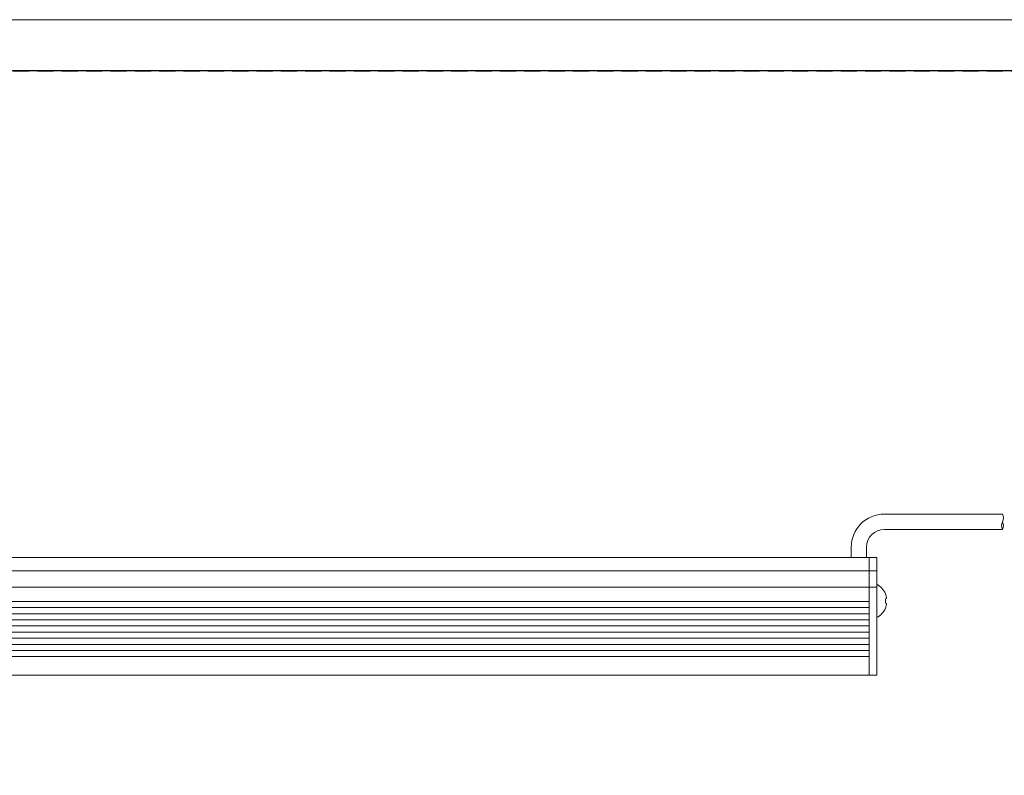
# Model space of a CAD drawing. Header units: millimetres. Extents: x -201 to 202, y 143 to 428.
# Tile 22 of 28: x -1 to 96, y 354 to 428. Entities that reach past the tile are written whole.
import ezdxf

# ---------------------------------------------------------------- set-up
doc = ezdxf.new("R2010")
doc.units = ezdxf.units.MM
doc.header["$LTSCALE"] = 0.25
doc.linetypes.add('HIDDEN', pattern=[9.525, 6.35, -3.175])
for name, color, linetype, lineweight in [('BASE', 7, 'Continuous', 20), ('CABLE', 7, 'Continuous', 20), ('MXB8146', 7, 'Continuous', 20), ('SIDE PLATE', 7, 'Continuous', 20)]:
    doc.layers.add(name, color=color, linetype=linetype, lineweight=lineweight)
doc.layers.add('EMPTY LINE', color=252, linetype='Continuous', lineweight=0, plot=False)
doc.layers.add('FORM', color=7, linetype='Continuous')

msp = doc.modelspace()

# ---------------------------------------------------------------- linework, layer by layer
at = {"layer": 'BASE'}
for p, q in [((82.4993, 375.1297), (-118.2507, 375.1297)), ((82.4993, 375.1297), (82.4993, 363.6297)), ((-118.2507, 373.8297), (82.4993, 373.8297)), ((82.4993, 372.2297), (-118.2507, 372.2297)), ((-117.5007, 370.8297), (82.4993, 370.8297)), ((82.4993, 370.2297), (-117.5007, 370.2297)), ((-117.5007, 369.6297), (82.4993, 369.6297)), ((82.4993, 369.0297), (-117.5007, 369.0297)), ((-117.5007, 368.4297), (82.4993, 368.4297)), ((82.4993, 367.8297), (-117.5007, 367.8297)), ((-117.5007, 367.2297), (82.4993, 367.2297)), ((82.4993, 366.6297), (-117.5007, 366.6297)), ((-117.5007, 366.0297), (82.4993, 366.0297)), ((82.4993, 365.4297), (-117.5007, 365.4297)), ((-118.2507, 363.6297), (82.4993, 363.6297))]:
    msp.add_line(p, q, dxfattribs=at)
at = {"layer": 'CABLE'}
for p, q in [((83.9988, 379.3797), (95.5458, 379.3797)), ((95.5458, 377.8797), (83.9993, 377.8797)), ((80.7493, 375.1297), (80.7493, 376.1297)), ((82.2493, 376.1297), (82.2493, 375.1297))]:
    msp.add_line(p, q, dxfattribs=at)
for centre, radius, start, end in [((83.9993, 376.1297), 3.25, 90, 180), ((96.1788, 378.2482), 0.7325, 149.796415, 210.203585), ((94.8645, 378.9982), 0.7808, 330.752111, 29.247889), ((94.9127, 378.2482), 0.7325, 329.796415, 30.203585), ((83.9993, 376.1297), 1.75, 90, 180)]:
    msp.add_arc(centre, radius, start, end, dxfattribs=at)
at = {"layer": 'EMPTY LINE'}
msp.add_line((201.5, 427.75), (-201.5, 427.75), dxfattribs=at)
at = {"layer": 'FORM', "linetype": 'HIDDEN'}
msp.add_lwpolyline([(-196.5, 422.75), (196.5, 422.75), (196.5, 147.75), (-196.5, 147.75)], close=True, dxfattribs=at)
at = {"layer": 'FORM'}
msp.add_lwpolyline([(-196.5, 422.75), (-196.5, 147.75), (-78.5, 147.75), (-78.5, 159.75), (16.5, 159.75), (16.5, 177.25), (196.5, 177.25), (196.5, 422.75), (-196.5, 422.75)], close=True, dxfattribs=at)
at = {"layer": 'MXB8146'}
for p, q in [((83.2493, 372.5047), (83.2493, 369.2547)), ((84.093, 371.5878), (84.1046, 371.5909)), ((84.093, 371.0878), (84.217, 371.1211)), ((84.217, 370.6384), (84.093, 370.6716)), ((84.1046, 370.1685), (84.093, 370.1716))]:
    msp.add_line(p, q, dxfattribs=at)
for centre, radius, start, end in [((82.429, 370.8797), 1.8203, 22.999183, 63.215004), ((82.3768, 370.8818), 1.8557, 7.406516, 22.360753), ((82.2389, 370.8797), 1.8657, 353.595632, 6.404368), ((82.429, 370.8797), 1.8203, 296.784996, 337.000817), ((82.3768, 370.8776), 1.8557, 337.639247, 352.593484)]:
    msp.add_arc(centre, radius, start, end, dxfattribs=at)
at = {"layer": 'SIDE PLATE'}
for p, q in [((83.2493, 375.1297), (82.4993, 375.1297)), ((82.4993, 375.1297), (82.4993, 363.6297)), ((83.2493, 363.6297), (83.2493, 375.1297)), ((82.4993, 373.8297), (83.2493, 373.8297)), ((83.2493, 372.2297), (82.4993, 372.2297)), ((82.4993, 363.6297), (83.2493, 363.6297))]:
    msp.add_line(p, q, dxfattribs=at)

doc.saveas('drawing.dxf')
